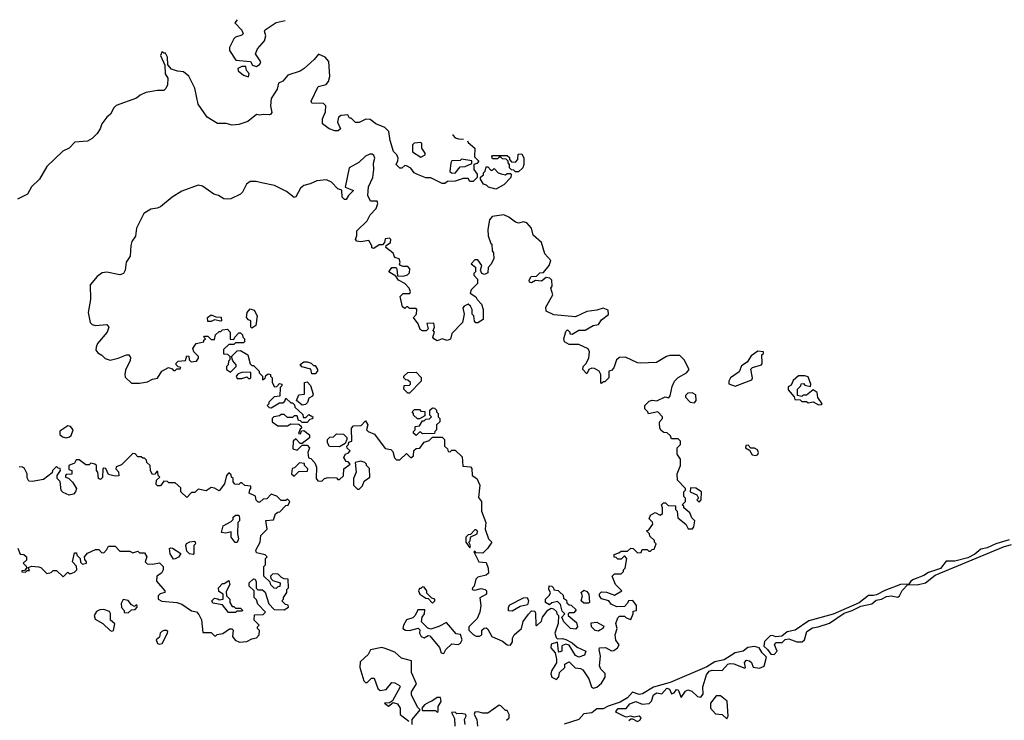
# Model space of a CAD drawing. Extents: x 2551545 to 2886624, y 315747 to 489036.
# Tile 27 of 119: x 2567289 to 2573340, y 384300 to 388605. Entities that reach past the tile are written whole.
import ezdxf

# ---------------------------------------------------------------- set-up
doc = ezdxf.new("R2010")
doc.units = 0

msp = doc.modelspace()

# ---------------------------------------------------------------- linework, layer by layer
at = {"layer": '0CON10XD'}
for points in [[(2568624.9, 388604.8), (2568610, 388585), (2568655, 388540), (2568661.7, 388518.3), (2568655, 388510), (2568615, 388496.7), (2568605, 388487.5), (2568577.5, 388435), (2568577.5, 388415), (2568616.4, 388356.4), (2568707, 388347), (2568720, 388325), (2568745, 388317.5), (2568765, 388332.5), (2568770, 388345), (2568737.5, 388395), (2568750, 388425), (2568794.3, 388475.7), (2568802.5, 388505), (2568793.3, 388535), (2568797, 388543), (2568865, 388586.9), (2568921, 388599.3)], [(2570041.1, 387860.7), (2570045, 387850), (2570086.7, 387815), (2570083, 387763), (2570110, 387735), (2570098.3, 387721.7), (2570080, 387715), (2570080, 387685), (2570100, 387655), (2570100, 387635), (2570075, 387610), (2570055, 387610), (2570045, 387630), (2570015, 387630), (2569965, 387612.5), (2569918.3, 387611.7), (2569901.7, 387598.3), (2569885, 387597.5), (2569815, 387633.3), (2569785, 387633.3), (2569733, 387653), (2569713.6, 387663.6), (2569693, 387693), (2569665, 387707.5), (2569655, 387710), (2569637, 387693), (2569625, 387692.5), (2569603.3, 387715), (2569613.3, 387736.7), (2569613.8, 387755), (2569606.7, 387775), (2569586.7, 387795), (2569565, 387862.5), (2569557.5, 387917.5), (2569532.5, 387942.5), (2569477.5, 387965), (2569441.7, 387991.7), (2569417, 387993), (2569375, 387972.5), (2569353, 387973), (2569325, 388000), (2569315, 388000), (2569305, 388020), (2569263.6, 388016.4), (2569247.5, 388005), (2569242.5, 387975), (2569260, 387935), (2569247, 387923), (2569225, 387922.5), (2569190, 387935), (2569150, 387965), (2569150, 387995), (2569168.3, 388038.3), (2569170, 388075), (2569155, 388090), (2569085, 388092.5), (2569080, 388105), (2569123.3, 388195), (2569172.5, 388207.5), (2569187.5, 388225), (2569193.8, 388255), (2569187.7, 388347.7), (2569165.6, 388375.6), (2569125, 388392.5), (2569099.2, 388360.8), (2569037.5, 388305), (2569011.7, 388288.3), (2568937.5, 388265), (2568905, 388227.5), (2568880, 388215), (2568871.7, 388178.3), (2568835, 388120), (2568830, 388075), (2568837.5, 388035), (2568832.5, 388025), (2568825, 388020), (2568785, 388022.5), (2568765, 388017.5), (2568745, 388022.5), (2568690.7, 387979.3), (2568635, 387960), (2568595, 387956), (2568557.5, 387967.5), (2568505, 387967.8), (2568440, 388005), (2568385, 388086.2), (2568364.5, 388185), (2568328.7, 388258.7), (2568295, 388283.8), (2568258.3, 388288.3), (2568221.7, 388301.7), (2568198.3, 388328.3), (2568197.5, 388375), (2568185, 388400), (2568175, 388400), (2568165, 388410), (2568153.3, 388385), (2568180, 388325), (2568183, 388273), (2568200, 388245), (2568196.7, 388205), (2568187.7, 388182.3), (2568175, 388170), (2568135, 388170.6), (2568065, 388158.1), (2568028.5, 388141.5), (2568006.5, 388123.5), (2567881.4, 388078.6), (2567866.7, 388063.3), (2567846.7, 388025), (2567823.8, 388005), (2567794, 387965), (2567784, 387935), (2567765, 387906), (2567735, 387874.2), (2567705, 387859.2), (2567626.7, 387853.3), (2567592.5, 387815), (2567553.9, 387796.1), (2567456.1, 387703.9), (2567411.4, 387625), (2567361.7, 387578.3), (2567337.6, 387532.4), (2567275, 387502)], [(2568695, 388253.3), (2568700, 388275), (2568683, 388293), (2568678.3, 388318.3), (2568653, 388317), (2568630, 388305), (2568631.7, 388291.7), (2568663.6, 388263.6), (2568695, 388253.3)], [(2569950, 387898.7), (2569950, 387895), (2569965, 387880), (2569985, 387872.5), (2570016.9, 387870)], [(2569755, 387760), (2569780, 387775), (2569780, 387785), (2569760, 387815), (2569760, 387845), (2569755, 387850), (2569713, 387847), (2569702.5, 387835), (2569703, 387793), (2569755, 387760)], [(2570835, 384503.3), (2570865, 384527.5), (2570886.7, 384565), (2570887, 384587), (2570860, 384615), (2570852.5, 384635), (2570858, 384695), (2570849.2, 384735), (2570852, 384745), (2570888.2, 384748.2), (2570925, 384726.7), (2570940.7, 384729.3), (2570962.5, 384745), (2570972.5, 384765), (2570952.3, 384792.3), (2570948.8, 384825), (2570960, 384865), (2570952.5, 384895), (2570965, 384930), (2570975, 384940), (2571005, 384940), (2571015, 384930), (2571045, 384920), (2571060, 384955), (2571060, 384970), (2571080, 384975), (2571080, 385005), (2571057, 385037), (2571030, 385035), (2571025, 385020), (2571005, 385000), (2570958.3, 384998.3), (2570923.6, 385013.6), (2570910, 385035), (2570865, 385047.5), (2570852.5, 385065), (2570853, 385077), (2570865, 385090), (2570895, 385087.5), (2570945, 385070), (2570990, 385095), (2570950, 385135), (2570930, 385185), (2570945, 385200), (2570985, 385200), (2571000, 385215), (2571000, 385225), (2571010, 385235), (2571020, 385295), (2571005, 385310), (2570985, 385290), (2570965, 385290), (2570955, 385300), (2570941.7, 385301.7), (2570941.7, 385318.3), (2570971.7, 385328.3), (2570985, 385340), (2571025, 385340), (2571045, 385357.5), (2571060, 385355), (2571085, 385330), (2571108.3, 385331.7), (2571115, 385350), (2571145, 385350), (2571155, 385340), (2571165, 385340), (2571175, 385350), (2571188.3, 385351.7), (2571200, 385385), (2571190, 385395), (2571190, 385405), (2571161.7, 385431.7), (2571160, 385445), (2571140, 385465), (2571155, 385470), (2571180, 385505), (2571178.3, 385518.3), (2571158.3, 385538.3), (2571165, 385560), (2571195, 385577.5), (2571225, 385560), (2571238.3, 385571.7), (2571240, 385605), (2571232.5, 385625), (2571245, 385637.5), (2571257, 385637), (2571275, 385620), (2571318.3, 385618.3), (2571320, 385595), (2571330, 385585), (2571333.8, 385545), (2571382.5, 385505), (2571396.4, 385476.4), (2571423.8, 385476.2), (2571431.7, 385488.3), (2571437.5, 385525), (2571420, 385545), (2571407.5, 385575), (2571370, 385605), (2571370, 385615), (2571360, 385625), (2571380, 385645), (2571380, 385665), (2571370, 385675), (2571370, 385705), (2571380, 385715), (2571380, 385725), (2571332.5, 385775), (2571330, 385815), (2571350, 385865), (2571350, 385905), (2571330, 385935), (2571330, 385975), (2571350, 385995), (2571350, 386015), (2571335, 386030), (2571295, 386030), (2571288.3, 386048.3), (2571267.5, 386067.5), (2571248.3, 386068.3), (2571230.7, 386080.7), (2571222.5, 386095), (2571220, 386125), (2571223, 386137), (2571240, 386155), (2571240, 386165), (2571210, 386195), (2571153, 386183), (2571150, 386195), (2571130, 386215), (2571130, 386235), (2571158.3, 386261.7), (2571175, 386266.7), (2571205, 386262.5), (2571255, 386287.5), (2571278.3, 386281.7), (2571287, 386293), (2571298.3, 386351.7), (2571312.5, 386385), (2571335, 386407.5), (2571387.5, 386435), (2571402.5, 386455), (2571373.3, 386515), (2571345, 386541.2), (2571285, 386540.8), (2571263.3, 386535), (2571202.3, 386497.7), (2571105, 386493.8), (2571085, 386496.2), (2571011.7, 386531.7), (2570975, 386528.8), (2570956.7, 386515), (2570940, 386465), (2570925, 386450), (2570910, 386445), (2570910, 386405), (2570885, 386380), (2570875, 386380), (2570865, 386370), (2570860, 386375), (2570860, 386425), (2570850, 386445), (2570821.7, 386461.7), (2570805, 386463.3), (2570787.5, 386455), (2570775, 386430), (2570750, 386455), (2570752.5, 386475), (2570768.8, 386491.2), (2570786.7, 386525), (2570790, 386565), (2570783, 386583), (2570725, 386608.8), (2570665, 386610), (2570636.7, 386625), (2570633.3, 386645), (2570645, 386690), (2570655, 386700), (2570670, 386685), (2570670, 386675), (2570685, 386672.5), (2570725, 386697.5), (2570765, 386697.5), (2570813, 386727), (2570847, 386733), (2570865, 386760), (2570907, 386793), (2570905, 386820), (2570875, 386832.5), (2570835, 386820), (2570775, 386812.5), (2570705, 386780), (2570570.7, 386790.7), (2570523.6, 386813.6), (2570522.3, 386837.7), (2570566.2, 386915), (2570553.3, 386955), (2570561.7, 386968.3), (2570560, 387005), (2570547, 387017), (2570525, 387020), (2570495, 386997.5), (2570458.3, 387001.7), (2570435, 386987.5), (2570421.7, 386991.7), (2570420, 387005), (2570433, 387027), (2570465, 387030), (2570485, 387050), (2570508.3, 387051.7), (2570542.5, 387095), (2570553.3, 387125), (2570516.4, 387166.4), (2570496.7, 387235), (2570445, 387280), (2570433.3, 387325), (2570405, 387357.5), (2570385, 387362.5), (2570355, 387353.8), (2570335, 387360), (2570295, 387392.5), (2570265, 387406), (2570193.3, 387395), (2570176.2, 387375), (2570166.2, 387315), (2570167, 387277), (2570185, 387230), (2570190, 387225), (2570192.5, 387185), (2570201.7, 387171.7), (2570202.5, 387135), (2570185, 387100), (2570168.3, 387081.7), (2570165, 387050), (2570145, 387040), (2570130, 387045), (2570120, 387065), (2570130, 387095), (2570105, 387130), (2570085, 387130), (2570062.5, 387105), (2570090, 387085), (2570090, 387055), (2570080, 387045), (2570080, 387035), (2570101.7, 387011.7), (2570102.5, 386985), (2570063.9, 386946.1), (2570057.5, 386925), (2570093, 386903), (2570100, 386885), (2570127, 386857), (2570137.5, 386825), (2570137, 386763), (2570105, 386742.5), (2570091.7, 386741.7), (2570083, 386753), (2570080, 386785), (2570070, 386795), (2570070, 386825), (2570060, 386845), (2570045, 386856.7), (2570020, 386845), (2570012.5, 386835), (2570020, 386795), (2570010, 386745), (2569945, 386677.5), (2569937.1, 386642.9), (2569915.8, 386634.2), (2569885, 386643.3), (2569855, 386632.5), (2569833.6, 386643.6), (2569827.5, 386655), (2569837.5, 386685), (2569830, 386695), (2569837.5, 386715), (2569835, 386740), (2569791.7, 386738.3), (2569800, 386705), (2569787, 386693), (2569763.6, 386693.6), (2569750.7, 386700.7), (2569737, 386737), (2569710, 386775), (2569727.5, 386795), (2569730, 386825), (2569725, 386830), (2569685, 386830), (2569675, 386840), (2569665, 386840), (2569655, 386830), (2569641.7, 386841.7), (2569627.5, 386905), (2569645, 386922.5), (2569687.5, 386922.5), (2569690, 386935), (2569683.3, 386955), (2569655, 386983.3), (2569617.5, 387005), (2569600, 387030), (2569557.5, 387055), (2569575, 387083.3), (2569601.7, 387081.7), (2569607.5, 387075), (2569611.7, 387031.7), (2569645, 387030), (2569671.7, 387038.3), (2569685, 387050), (2569687.5, 387075), (2569675, 387087.5), (2569645, 387087.5), (2569630, 387095), (2569623, 387103), (2569627.5, 387115), (2569620, 387135), (2569593.3, 387143.3), (2569585, 387170), (2569540, 387205), (2569541.7, 387218.3), (2569567.5, 387235), (2569570, 387255), (2569561.7, 387261.7), (2569535, 387257.5), (2569530, 387235), (2569517.5, 387222.5), (2569498.3, 387221.7), (2569465, 387200), (2569453, 387203), (2569452.5, 387215), (2569435, 387247.5), (2569385, 387240), (2569360, 387245), (2569352.5, 387255), (2569361.7, 387278.3), (2569361.7, 387308.3), (2569425, 387370), (2569442.5, 387405), (2569480, 387445), (2569490, 387475), (2569485, 387490), (2569445, 387490), (2569427.5, 387525), (2569431.7, 387578.3), (2569459.2, 387635), (2569465.9, 387684.1), (2569463.9, 387723.9), (2569471.4, 387755), (2569465, 387771.2), (2569455, 387778.6), (2569441.1, 387778.9), (2569415, 387765.6), (2569372.1, 387727.9), (2569313.3, 387695), (2569290, 387575), (2569340, 387555), (2569310, 387525), (2569295, 387500), (2569285, 387500), (2569270, 387515), (2569268.3, 387558.3), (2569245, 387566.7), (2569205, 387606.2), (2569175, 387620), (2569115, 387615.7), (2569074.3, 387595.7), (2569035, 387585.8), (2569015, 387568.8), (2568985, 387517.5), (2568975, 387512.5), (2568928.7, 387548.7), (2568855, 387586.7), (2568775, 387602.9), (2568741.7, 387611.7), (2568705, 387611.2), (2568682.5, 387595), (2568657.5, 387545), (2568646.1, 387533.9), (2568585.9, 387504.1), (2568565, 387501.2), (2568543.6, 387503.6), (2568510, 387525), (2568482.3, 387532.3), (2568412.7, 387582.7), (2568385, 387589.2), (2568285, 387552), (2568225, 387513.8), (2568154.1, 387455.9), (2568134.1, 387445.9), (2568095, 387441.2), (2568052.5, 387415), (2568006.7, 387325), (2568000, 387275), (2567978.3, 387241.7), (2567971.7, 387218.3), (2567968, 387152), (2567942.5, 387115), (2567936.7, 387065), (2567926.7, 387045), (2567905, 387036.7), (2567825, 387053.8), (2567795, 387048.8), (2567765, 387026.2), (2567721.2, 386975), (2567724, 386885), (2567709.2, 386805), (2567721.2, 386745), (2567735, 386731.2), (2567755, 386725.8), (2567825, 386732.5), (2567836.2, 386716.2), (2567825.8, 386684.2), (2567766.2, 386615), (2567758, 386592)], [(2570355, 387670), (2570335, 387670), (2570325, 387680), (2570311.7, 387681.7), (2570300, 387695), (2570300, 387715), (2570290, 387725), (2570290, 387735), (2570278.3, 387748.3), (2570255, 387750), (2570245, 387760), (2570235, 387760), (2570225, 387750), (2570195, 387750), (2570190, 387765), (2570195, 387770), (2570285, 387770), (2570298.3, 387758.3), (2570300, 387745), (2570311.7, 387731.7), (2570335, 387730), (2570350, 387745), (2570351.7, 387778.3), (2570375, 387780), (2570386.7, 387755), (2570387.5, 387715), (2570380, 387695), (2570355, 387670)], [(2569965, 387662.5), (2569995, 387700), (2570027, 387703), (2570068.3, 387721.7), (2570068.3, 387738.3), (2570005, 387747.5), (2569995, 387740), (2569945, 387737.5), (2569937.5, 387725), (2569933, 387673), (2569943, 387663), (2569965, 387662.5)], [(2570215, 387563.3), (2570170, 387575), (2570158.3, 387588.3), (2570140, 387595), (2570120, 387625), (2570121.7, 387638.3), (2570138.3, 387651.7), (2570140, 387665), (2570150, 387675), (2570155, 387700), (2570165, 387700), (2570185, 387680), (2570195, 387680), (2570205, 387690), (2570230, 387665), (2570248.3, 387658.3), (2570275, 387652.5), (2570285, 387660), (2570305, 387660), (2570310, 387655), (2570307.5, 387635), (2570265, 387590), (2570215, 387563.3)], [(2568715, 386710), (2568710, 386715), (2568710, 386755), (2568695, 386760), (2568682.5, 386775), (2568687.5, 386805), (2568705, 386827.5), (2568729.3, 386819.3), (2568747.5, 386785), (2568740, 386725), (2568715, 386710)], [(2568465, 386750), (2568445, 386750), (2568443.3, 386775), (2568465, 386792.5), (2568495, 386780), (2568527, 386777), (2568530, 386755), (2568525, 386752.5), (2568485, 386760), (2568465, 386750)], [(2567758, 386592), (2567756.7, 386575), (2567768.3, 386558.3), (2567794.1, 386544.1), (2567815, 386523.3), (2567843.9, 386513.9), (2567894.2, 386525.8), (2567945, 386546.7), (2567960, 386545), (2567969.3, 386529.3), (2567968.3, 386511.7), (2567938.8, 386451.2), (2567934.3, 386425), (2567937.9, 386407.9), (2567975, 386372), (2568025, 386371.4), (2568075, 386380), (2568105, 386396.7), (2568136.7, 386403.3), (2568162.5, 386445), (2568203, 386467), (2568225, 386460), (2568235, 386450), (2568245, 386450), (2568255, 386460), (2568275, 386460), (2568278.3, 386468.3), (2568261.7, 386471.7), (2568250, 386485), (2568250, 386495), (2568263, 386507), (2568308.3, 386511.7), (2568315, 386540), (2568328.3, 386538.3), (2568330, 386515), (2568342.5, 386502.5), (2568375, 386507.5), (2568387.5, 386525), (2568387.5, 386535), (2568360, 386565), (2568353.3, 386585), (2568373.6, 386616.4), (2568420, 386625), (2568420, 386635), (2568430, 386645), (2568420, 386655), (2568425, 386660), (2568445, 386660), (2568465, 386640), (2568485, 386640), (2568491.7, 386668.3), (2568515, 386690), (2568525, 386690), (2568535, 386700), (2568565, 386702.5), (2568582.5, 386685), (2568581.7, 386641.7), (2568605, 386640), (2568610, 386655), (2568635, 386680), (2568645, 386680), (2568658.3, 386668.3), (2568660, 386655), (2568670, 386645), (2568670, 386625), (2568665, 386620), (2568615, 386620), (2568605, 386610), (2568575, 386610), (2568541.7, 386578.3), (2568541.7, 386551.7), (2568565, 386550), (2568580, 386535), (2568580, 386515), (2568573, 386507), (2568570, 386485), (2568560, 386475), (2568560, 386455), (2568585, 386440), (2568620, 386475), (2568620, 386485), (2568598.3, 386508.3), (2568590, 386535), (2568625, 386570), (2568645, 386572.5), (2568690, 386545), (2568705, 386490), (2568715, 386480), (2568725, 386480), (2568760, 386445), (2568760, 386435), (2568780, 386415), (2568781.7, 386391.7), (2568798.3, 386401.7), (2568801.7, 386418.3), (2568815, 386430), (2568830, 386425), (2568830, 386415), (2568840, 386405), (2568840, 386375), (2568855, 386350), (2568868.3, 386351.7), (2568885, 386370), (2568900, 386365), (2568900, 386355), (2568890, 386345), (2568888.3, 386291.7), (2568851.7, 386288.3), (2568820, 386255), (2568820, 386245), (2568810, 386235), (2568821.7, 386221.7), (2568835, 386220), (2568885, 386250), (2568905, 386250), (2568918.3, 386261.7), (2568925, 386280), (2568955, 386250), (2568965, 386250), (2568978.3, 386238.3), (2568980, 386225), (2569028.3, 386178.3), (2569031.7, 386161.7), (2569048.3, 386161.7), (2569065, 386180), (2569090, 386165), (2569088.3, 386151.7), (2569071.7, 386148.3), (2569055, 386130), (2569025, 386130), (2569015, 386140), (2569001.7, 386141.7), (2568995, 386170), (2568975, 386170), (2568965, 386160), (2568935, 386160), (2568915, 386180), (2568895, 386180), (2568885, 386170), (2568850, 386165), (2568840, 386155), (2568840, 386135), (2568875, 386110), (2568935, 386110), (2568955, 386122.5), (2569005, 386120), (2569018.3, 386108.3), (2569020, 386095), (2569011.7, 386088.3), (2569001.7, 386061.7), (2569015, 386060), (2569021.7, 386078.3), (2569035, 386080), (2569070, 386055), (2569070, 386035), (2569025, 386000), (2569011.7, 386001.7), (2568985, 386030), (2568970, 386015), (2568968.3, 385968.3), (2568995, 385960), (2569025, 385990), (2569055, 385990), (2569070, 385975), (2569060, 385945), (2569063, 385913), (2569078.3, 385908.3), (2569101.7, 385881.7), (2569112.5, 385855), (2569110, 385785), (2569121.7, 385771.7), (2569145, 385770), (2569163, 385787), (2569185, 385792.5), (2569235, 385790), (2569245, 385780), (2569255, 385780), (2569278.3, 385801.7), (2569280, 385845), (2569320, 385875), (2569308.3, 385888.3), (2569295, 385890), (2569280, 385915), (2569291.7, 385938.3), (2569308.3, 385941.7), (2569320, 385955), (2569301.7, 385971.7), (2569300, 385985), (2569310, 385995), (2569311.7, 386008.3), (2569330, 386015), (2569327.5, 386095), (2569340.7, 386109.3), (2569388.3, 386111.7), (2569415, 386140), (2569427.5, 386115), (2569420, 386085), (2569430, 386075), (2569469.3, 386059.3), (2569535, 385970), (2569570, 385965), (2569581.7, 385951.7), (2569593, 385913), (2569605, 385900), (2569625, 385900), (2569665, 385940), (2569693, 385913), (2569710, 385925), (2569711.7, 385958.3), (2569725, 385970), (2569748.3, 385971.7), (2569775, 386010), (2569805, 386020), (2569825, 386040), (2569885, 386040), (2569900, 386025), (2569900, 385985), (2569918.3, 385968.3), (2569921.7, 385951.7), (2569935, 385950), (2569945, 385960), (2569965, 385960), (2570008.3, 385918.3), (2570011.7, 385861.7), (2570058.3, 385858.3), (2570067.5, 385847.5), (2570070, 385805), (2570097.5, 385785), (2570117.5, 385745), (2570108.3, 385668.3), (2570127.5, 385645), (2570126.7, 385585), (2570153.8, 385515), (2570150, 385475), (2570170, 385415), (2570190, 385395), (2570163.3, 385355), (2570135, 385327.5), (2570095, 385330), (2570085, 385340), (2570080, 385335), (2570110, 385275), (2570155, 385270), (2570167.5, 385235), (2570170, 385205), (2570155, 385192.5), (2570105, 385180), (2570093, 385167), (2570082.5, 385125), (2570072.5, 385115), (2570070, 385105), (2570085, 385100), (2570125, 385110), (2570150, 385105), (2570157.5, 385095), (2570157.5, 385075), (2570117.5, 385052.5), (2570123.8, 385005), (2570117.5, 384965), (2570100, 384925), (2570050, 384875), (2570050, 384855), (2570075, 384827.5), (2570095, 384817.5), (2570115, 384817.5), (2570130, 384825), (2570130, 384855), (2570143, 384867), (2570155, 384867.5), (2570165, 384860), (2570190, 384815), (2570255, 384786.2), (2570285, 384763.3), (2570305, 384762.5), (2570317, 384783), (2570317.5, 384805), (2570327.5, 384825), (2570372.5, 384865), (2570383, 384907), (2570415, 384952.5), (2570435, 384972.5), (2570455, 384970), (2570459.3, 384959.3), (2570460, 384885), (2570465, 384880), (2570495, 384910), (2570502.5, 384935), (2570533.6, 384976.4), (2570555, 384990), (2570570, 384985), (2570588.3, 384968.3), (2570590, 384955), (2570600, 384945), (2570597.5, 384895), (2570577.5, 384835), (2570585, 384810), (2570595, 384800), (2570625, 384802.5), (2570645, 384796.7), (2570685, 384776.7), (2570715, 384750), (2570767.5, 384725), (2570759.3, 384700.7), (2570725, 384687.5), (2570705, 384697.5), (2570665, 384762.5), (2570645, 384767.5), (2570625, 384760), (2570620, 384755), (2570620, 384725), (2570605, 384720), (2570600, 384725), (2570595, 384780), (2570555, 384767.5), (2570552.5, 384745), (2570580, 384715), (2570587.5, 384675), (2570587, 384653), (2570557.5, 384605), (2570552.5, 384585), (2570560, 384565), (2570588.3, 384551.7), (2570601.7, 384568.3), (2570606.4, 384593.6), (2570640, 384625), (2570640, 384645), (2570665, 384660), (2570703, 384623), (2570735, 384618.8), (2570749.7, 384609.7), (2570787.5, 384555), (2570803.3, 384505), (2570815, 384497.5), (2570835, 384503.3)], [(2571685, 386353.3), (2571788.3, 386391.7), (2571792.5, 386405), (2571783, 386457), (2571793, 386467), (2571847.5, 386485), (2571852.5, 386495), (2571850, 386545), (2571860, 386555), (2571860, 386565), (2571825, 386567.5), (2571785, 386540), (2571759.3, 386500.7), (2571725, 386477.5), (2571709.5, 386440.5), (2571656.7, 386405), (2571646.7, 386385), (2571647.5, 386367.5), (2571685, 386353.3)], [(2569105, 386430), (2569085, 386430), (2569078.3, 386458.3), (2569023, 386473), (2569013, 386487), (2569035, 386502.5), (2569055, 386502.5), (2569080, 386495), (2569095, 386480), (2569105, 386480), (2569120, 386455), (2569120, 386445), (2569105, 386430)], [(2568705, 386400), (2568710, 386405), (2568710, 386435), (2568705, 386440), (2568653, 386437), (2568631.7, 386428.3), (2568620, 386415), (2568625, 386400), (2568655, 386400), (2568685, 386410), (2568695, 386400), (2568705, 386400)], [(2569685, 386310), (2569675, 386310), (2569650, 386335), (2569651.7, 386358.3), (2569685, 386360), (2569690, 386365), (2569690, 386375), (2569675, 386390), (2569661.7, 386391.7), (2569650, 386405), (2569650, 386415), (2569675, 386437.5), (2569725, 386440), (2569756.1, 386406.1), (2569757, 386383), (2569685, 386310)], [(2569025, 386237.5), (2568990, 386265), (2569005, 386300), (2569040, 386305), (2569040, 386375), (2569055, 386380), (2569076.7, 386356.7), (2569092.5, 386305), (2569088.3, 386291.7), (2569065, 386280), (2569056.7, 386253.3), (2569045, 386240), (2569025, 386237.5)], [(2572198.3, 386238.3), (2572215, 386240), (2572220, 386245), (2572193.6, 386283.6), (2572190, 386315), (2572165, 386330), (2572125, 386297.5), (2572103, 386297), (2572095, 386290), (2572070, 386295), (2572070, 386335), (2572090, 386355), (2572091.7, 386368.3), (2572105, 386370), (2572115, 386360), (2572148.3, 386351.7), (2572150, 386365), (2572135, 386410), (2572115, 386417.5), (2572075, 386417.5), (2572041.7, 386388.3), (2572030, 386360), (2572011.7, 386348.3), (2572011.7, 386331.7), (2572048.3, 386288.3), (2572051.7, 386271.7), (2572085, 386270), (2572095, 386260), (2572125, 386260), (2572135, 386250), (2572165, 386257.5), (2572198.3, 386238.3)], [(2571435, 386250), (2571446.7, 386265), (2571445, 386300), (2571421.7, 386311.7), (2571395, 386310), (2571380, 386295), (2571380, 386285), (2571410, 386255), (2571435, 386250)], [(2569745, 386152.5), (2569733, 386153), (2569710, 386175), (2569710, 386185), (2569700, 386195), (2569715, 386210), (2569745, 386210), (2569755, 386200), (2569778.3, 386198.3), (2569778.3, 386171.7), (2569745, 386152.5)], [(2569725, 386050), (2569710, 386065), (2569710, 386075), (2569720, 386085), (2569720, 386105), (2569745, 386110), (2569765, 386140), (2569775, 386140), (2569785, 386150), (2569808.3, 386151.7), (2569820, 386165), (2569810, 386175), (2569810, 386205), (2569825, 386220), (2569838.3, 386218.3), (2569850, 386205), (2569850, 386195), (2569860, 386185), (2569860, 386165), (2569870, 386155), (2569870, 386135), (2569850, 386115), (2569850, 386085), (2569840, 386075), (2569838.3, 386061.7), (2569765, 386060), (2569755, 386070), (2569745, 386070), (2569725, 386050)], [(2567575, 386036.7), (2567595, 386042.5), (2567605, 386050), (2567617.5, 386085), (2567600, 386105), (2567585, 386110), (2567535, 386077.5), (2567536.4, 386056.4), (2567551.7, 386041.7), (2567575, 386036.7)], [(2569255, 385980), (2569193, 385983), (2569180, 386005), (2569180, 386025), (2569195, 386040), (2569218.3, 386041.7), (2569235, 386060), (2569278.3, 386058.3), (2569298.3, 386038.3), (2569300, 386025), (2569288.3, 386001.7), (2569255, 385980)], [(2571813, 385927), (2571825, 385932.5), (2571830, 385945), (2571823, 385963), (2571805, 385972.5), (2571782.5, 385972.5), (2571765, 385990), (2571751.7, 385988.3), (2571750, 385975), (2571775, 385960), (2571790.7, 385930.7), (2571813, 385927)], [(2568640.5, 384780.5), (2568685, 384784), (2568715, 384800), (2568745, 384806.2), (2568761.2, 384825), (2568761.7, 384851.7), (2568750, 384865), (2568750, 384875), (2568760, 384885), (2568730, 384915), (2568731.7, 384948.3), (2568785, 384950), (2568800, 384965), (2568753, 385013), (2568745, 385040), (2568730, 385055), (2568730, 385095), (2568700, 385125), (2568700, 385145), (2568725, 385170), (2568736.7, 385166.7), (2568741.7, 385151.7), (2568741.7, 385111.7), (2568752.5, 385102.5), (2568781.7, 385101.7), (2568798.3, 385088.3), (2568820, 385015), (2568851.7, 384981.7), (2568915, 384980), (2568940, 384995), (2568938.3, 385008.3), (2568921.7, 385011.7), (2568900, 385035), (2568910, 385045), (2568910, 385055), (2568930, 385085), (2568930, 385105), (2568940, 385115), (2568938.3, 385168.3), (2568915, 385170), (2568898.3, 385178.3), (2568875, 385200), (2568841.7, 385198.3), (2568830, 385185), (2568831.7, 385171.7), (2568845, 385160), (2568890, 385145), (2568888.3, 385121.7), (2568875, 385120), (2568865, 385110), (2568851.7, 385111.7), (2568831.7, 385131.7), (2568828.3, 385148.3), (2568790, 385185), (2568790, 385245), (2568800, 385255), (2568800, 385295), (2568810, 385305), (2568797, 385317), (2568745, 385330), (2568740, 385345), (2568767.5, 385395), (2568770, 385435), (2568810, 385475), (2568801.7, 385528.3), (2568848.3, 385531.7), (2568861.7, 385568.3), (2568875, 385580), (2568888.3, 385581.7), (2568925, 385620), (2568938.3, 385621.7), (2568950, 385645), (2568935, 385660), (2568925, 385650), (2568895, 385650), (2568868.3, 385678.3), (2568835, 385690), (2568808.3, 385661.7), (2568785, 385660), (2568765, 385640), (2568755, 385640), (2568743, 385653), (2568738.3, 385678.3), (2568700, 385695), (2568703, 385717), (2568710, 385725), (2568708.3, 385738.3), (2568673, 385743), (2568655, 385760), (2568645, 385760), (2568635, 385750), (2568611.7, 385751.7), (2568600, 385765), (2568600, 385785), (2568590, 385795), (2568588.3, 385808.3), (2568575, 385820), (2568560, 385805), (2568547, 385753), (2568515, 385710), (2568485, 385727.5), (2568465, 385730), (2568435, 385710), (2568385, 385720), (2568365, 385700), (2568345, 385700), (2568315, 385670), (2568280, 385705), (2568278.3, 385728.3), (2568245, 385760), (2568205, 385760), (2568197, 385767), (2568175, 385770), (2568155, 385740), (2568135, 385740), (2568128.3, 385748.3), (2568130, 385775), (2568150, 385795), (2568140, 385805), (2568138.3, 385828.3), (2568131.7, 385828.3), (2568118.3, 385811.7), (2568105, 385810), (2568093, 385833), (2568090, 385865), (2568070, 385885), (2568068.3, 385898.3), (2568055, 385910), (2568045, 385910), (2568035, 385920), (2568015, 385920), (2567998.3, 385938.3), (2567985, 385940), (2567915, 385870), (2567881.7, 385858.3), (2567880, 385845), (2567897, 385827), (2567898.3, 385801.7), (2567875, 385800), (2567835, 385810), (2567818.3, 385848.3), (2567805, 385850), (2567800, 385845), (2567797, 385793), (2567785, 385780), (2567772.5, 385785), (2567770, 385825), (2567760, 385835), (2567760, 385865), (2567750, 385875), (2567725, 385880), (2567715, 385870), (2567695, 385870), (2567655, 385900), (2567635, 385900), (2567625, 385880), (2567590, 385865), (2567591.7, 385841.7), (2567610, 385835), (2567608.3, 385811.7), (2567575, 385810), (2567570, 385805), (2567570, 385795), (2567588.3, 385788.3), (2567613, 385763), (2567637.5, 385725), (2567632.5, 385705), (2567619.3, 385690.7), (2567593, 385683), (2567555, 385700), (2567543, 385713), (2567537, 385767), (2567520, 385785), (2567520, 385805), (2567540, 385835), (2567538.3, 385848.3), (2567525, 385850), (2567515, 385860), (2567490, 385835), (2567488.3, 385821.7), (2567435, 385780), (2567365, 385767.5), (2567345, 385770), (2567335, 385790), (2567333.8, 385815), (2567317.5, 385847.5), (2567305, 385856.2), (2567285, 385856.7)], [(2569375, 385720), (2569395, 385740), (2569405, 385770), (2569440, 385795), (2569438.3, 385848.3), (2569420, 385865), (2569420, 385875), (2569410, 385885), (2569385, 385892.5), (2569350, 385885), (2569357.5, 385825), (2569340, 385785), (2569340, 385745), (2569365, 385720), (2569375, 385720)], [(2568975, 385800), (2569005, 385830), (2569058.3, 385831.7), (2569060, 385845), (2569040, 385865), (2569038.3, 385878.3), (2569008.3, 385881.7), (2568978.3, 385851.7), (2568963.6, 385846.4), (2568960, 385815), (2568975, 385800)], [(2571465, 385640), (2571477.5, 385655), (2571480, 385705), (2571445, 385727.5), (2571411.7, 385728.3), (2571410, 385705), (2571450, 385685), (2571460, 385665), (2571450, 385655), (2571465, 385640)], [(2568625, 385392.5), (2568613.6, 385393.6), (2568587.5, 385425), (2568588.3, 385458.3), (2568555, 385450), (2568530, 385455), (2568540, 385495), (2568588.3, 385521.7), (2568600, 385535), (2568601.7, 385548.3), (2568615, 385560), (2568635, 385560), (2568640, 385545), (2568640, 385525), (2568630, 385515), (2568627.5, 385445), (2568632.5, 385415), (2568625, 385392.5)], [(2570055, 385360), (2570060, 385375), (2570050, 385395), (2570057, 385403), (2570058.3, 385421.7), (2570061.7, 385428.3), (2570100, 385445), (2570101.7, 385461.7), (2570095, 385470), (2570085, 385470), (2570058.3, 385441.7), (2570045, 385440), (2570030, 385425), (2570030, 385395), (2570055, 385360)], [(2573370.6, 385409.4), (2573288.8, 385385), (2573235, 385360.9), (2573195, 385352.7), (2573158.9, 385321.1), (2573115, 385298.8), (2573035, 385277.1), (2572982.5, 385277.5), (2572947.7, 385232.3), (2572875, 385207.9), (2572845, 385189.3), (2572782.5, 385165), (2572765.7, 385155), (2572753.6, 385136.4), (2572701.2, 385135), (2572605, 385097.3), (2572555, 385070.4), (2572535, 385067.9), (2572505, 385066.9), (2572448.8, 385021.2), (2572287.7, 384952.3), (2572138.3, 384911.7), (2572055.3, 384854.7), (2572005.6, 384844.4), (2571973.5, 384816.5), (2571935, 384812.5), (2571915, 384821.4), (2571900.5, 384819.5), (2571865.6, 384784.4), (2571862, 384755), (2571885.4, 384735.4), (2571905, 384706.2), (2571925, 384704)], [(2567278.3, 385358.3), (2567291.7, 385321.7), (2567315, 385320), (2567330, 385305), (2567330, 385285), (2567310, 385265), (2567328.3, 385248.3), (2567330, 385235), (2567318.3, 385221.7), (2567301.7, 385218.3), (2567301.7, 385211.7), (2567325, 385210), (2567335, 385220), (2567348.3, 385221.7), (2567341.7, 385238.3), (2567362.5, 385247.5), (2567405, 385243.3), (2567419.3, 385239.3), (2567455, 385202.5), (2567481.7, 385208.3), (2567495, 385220), (2567515, 385220), (2567555, 385182.5), (2567585, 385210), (2567592.5, 385202.5), (2567605, 385202.5), (2567625, 385210), (2567640, 385225), (2567638.3, 385248.3), (2567612.5, 385275), (2567625, 385330), (2567638.3, 385328.3), (2567640, 385315), (2567660, 385295), (2567661.7, 385271.7), (2567675, 385260), (2567700, 385265), (2567700, 385275), (2567688.3, 385288.3), (2567687.5, 385305), (2567705, 385327.5), (2567755, 385350), (2567775, 385350), (2567791.7, 385331.7), (2567805, 385330), (2567825, 385350), (2567835, 385370), (2567875, 385370), (2567905, 385340), (2567965, 385340), (2567985, 385330), (2568015, 385340), (2568025, 385330), (2568055, 385330), (2568070, 385305), (2568060, 385275), (2568071.7, 385261.7), (2568105, 385260), (2568147.5, 385267.5), (2568170, 385245), (2568170, 385225), (2568160, 385205), (2568132.5, 385185), (2568130, 385155), (2568180, 385095), (2568180, 385085), (2568151.7, 385078.3), (2568140, 385065), (2568140, 385045), (2568161.7, 385031.7), (2568255, 385023.8), (2568285, 385014), (2568345, 384972.5), (2568376.1, 384966.1), (2568390.7, 384950.7), (2568407, 384917), (2568415, 384840), (2568465, 384840), (2568485, 384820), (2568495, 384820), (2568503, 384827), (2568537, 384833), (2568578.3, 384861.7), (2568591.7, 384861.7), (2568600, 384855), (2568596.7, 384815), (2568612.7, 384792.7), (2568640.5, 384780.5)], [(2568235, 385290), (2568213, 385323), (2568210, 385355), (2568215, 385360), (2568228.3, 385358.3), (2568280, 385325), (2568265, 385302.5), (2568245, 385292.5), (2568235, 385290)], [(2568355, 385320), (2568333, 385323), (2568315, 385340), (2568310, 385375), (2568313.3, 385386.7), (2568335, 385397.5), (2568365, 385400), (2568370, 385385), (2568360, 385375), (2568360, 385325), (2568355, 385320)], [(2571925, 384704), (2571943.8, 384725), (2571927.1, 384765), (2571935, 384778), (2571975, 384777.5), (2571994.2, 384795.8), (2572015, 384801.2), (2572065, 384782), (2572096.9, 384783.1), (2572111.2, 384795), (2572126.7, 384845), (2572160.9, 384869.1), (2572195.6, 384874.4), (2572265, 384897.5), (2572355, 384958.6), (2572405, 384974.5), (2572458.7, 385001.3), (2572525, 385016.7), (2572552.4, 385037.6), (2572585, 385043.8), (2572615, 385060.9), (2572645, 385064.5), (2572685, 385056.9), (2572696.7, 385065), (2572712.7, 385097.3), (2572746.2, 385133.8), (2572805, 385132.2), (2572855, 385145.4), (2572915, 385191.5), (2573335, 385365.5), (2573385, 385380)], [(2568615, 384962.5), (2568573, 384963), (2568535, 385010), (2568475, 385020), (2568470, 385035), (2568485, 385050), (2568507, 385047), (2568515, 385040), (2568540, 385045), (2568540, 385075), (2568511.7, 385091.7), (2568510, 385115), (2568535, 385140), (2568545, 385140), (2568575, 385160), (2568580, 385135), (2568558.3, 385091.7), (2568560, 385065), (2568580, 385045), (2568580, 385025), (2568595, 385000), (2568605, 385000), (2568615, 384990), (2568645, 384990), (2568660, 384975), (2568655, 384970), (2568625, 384970), (2568615, 384962.5)], [(2569825, 385020), (2569840, 385035), (2569840, 385045), (2569821.7, 385051.7), (2569791.7, 385081.7), (2569790, 385095), (2569775, 385117.5), (2569765, 385120), (2569755, 385110), (2569745, 385110), (2569740, 385095), (2569747.5, 385075), (2569785, 385050), (2569798.3, 385048.3), (2569825, 385020)], [(2570705, 384860), (2570673.9, 384863.9), (2570632.5, 384905), (2570620, 384935), (2570640, 384955), (2570621.7, 384971.7), (2570611.7, 385011.7), (2570595, 385030), (2570558.3, 385021.7), (2570545, 385010), (2570520, 385025), (2570520, 385045), (2570545, 385070), (2570550, 385085), (2570540, 385105), (2570543, 385127), (2570560, 385125), (2570570, 385115), (2570571.7, 385101.7), (2570597.5, 385097.5), (2570608.3, 385088.3), (2570628.3, 385068.3), (2570631.7, 385051.7), (2570648.3, 385038.3), (2570651.7, 385021.7), (2570665, 385010), (2570678.3, 385008.3), (2570708.3, 384978.3), (2570695, 384960), (2570665, 384960), (2570660, 384955), (2570660, 384945), (2570710.7, 384900.7), (2570716.7, 384875), (2570705, 384860)], [(2567955, 384960), (2567975, 384980), (2567998.3, 384981.7), (2568010, 384995), (2568010, 385005), (2568005, 385010), (2567995, 385000), (2567975, 385010), (2567955, 385036.7), (2567925, 385042.5), (2567911.7, 385018.3), (2567913.6, 384993.6), (2567930, 384975), (2567931.7, 384961.7), (2567955, 384960)], [(2570315, 384970), (2570293, 384973), (2570292.5, 384995), (2570300.7, 385009.3), (2570385, 385053.3), (2570407.5, 385055), (2570416.7, 385035), (2570409.3, 385010.7), (2570365, 385000), (2570315, 384970)], [(2570785, 385020), (2570755, 385020), (2570740, 385035), (2570747.5, 385065), (2570740, 385085), (2570755, 385100), (2570775, 385092.5), (2570787.5, 385075), (2570790, 385025), (2570785, 385020)], [(2567855, 384847.5), (2567865, 384852.5), (2567873, 384893), (2567846.1, 384916.1), (2567846.7, 384956.7), (2567839.7, 384969.7), (2567805, 384981.1), (2567780.4, 384979.6), (2567760.3, 384969.7), (2567745.6, 384945), (2567752, 384922), (2567800, 384895), (2567845, 384852.5), (2567855, 384847.5)], [(2569895, 384710), (2569907.5, 384735), (2569945, 384770), (2569983, 384767), (2569997.5, 384775), (2570007.5, 384795), (2569998.3, 384828.3), (2569971.7, 384831.7), (2569911.7, 384901.7), (2569865, 384876.2), (2569815, 384860), (2569796.4, 384866.4), (2569757.5, 384905), (2569762.5, 384935), (2569777.5, 384955), (2569778.3, 384978.3), (2569735, 384980), (2569720, 384945), (2569705, 384930), (2569665, 384917.5), (2569646.7, 384885), (2569642.5, 384865), (2569660, 384855), (2569685, 384852), (2569737, 384867), (2569747, 384857), (2569746.2, 384835), (2569756.7, 384815), (2569775, 384806.7), (2569798.3, 384821.7), (2569809.3, 384819.3), (2569868.3, 384748.3), (2569880, 384715), (2569895, 384710)], [(2570845, 384847.5), (2570825, 384852.5), (2570802.5, 384875), (2570801.7, 384898.3), (2570835, 384902.5), (2570878.3, 384878.3), (2570872.5, 384865), (2570855, 384853.3), (2570845, 384847.5)], [(2568145, 384767.5), (2568165, 384772.5), (2568197.5, 384835), (2568200, 384845), (2568191.7, 384851.7), (2568175, 384852.5), (2568162.5, 384845), (2568152.5, 384835), (2568148.3, 384811.7), (2568127.5, 384795), (2568135, 384772.5), (2568145, 384767.5)], [(2569700, 384275), (2569700, 384305), (2569750, 384365), (2569735, 384380), (2569696.7, 384455), (2569697.5, 384475), (2569726.7, 384525), (2569696.7, 384595), (2569696.1, 384666.1), (2569635, 384682.5), (2569595, 384720), (2569535, 384742.5), (2569515, 384746.7), (2569445, 384732.5), (2569430, 384705), (2569380.7, 384659.3), (2569380, 384625), (2569403, 384543), (2569415, 384532.5), (2569425, 384532.5), (2569451.7, 384558.3), (2569468.3, 384558.3), (2569490, 384495), (2569505, 384483.8), (2569540.7, 384489.3), (2569575, 384533.3), (2569595, 384531.2), (2569622.5, 384515), (2569627.5, 384505), (2569580, 384420), (2569561.7, 384408.3), (2569530, 384405), (2569555, 384387.5), (2569585, 384410), (2569611.2, 384401.2), (2569626.2, 384375), (2569627.5, 384335), (2569680, 384295)], [(2571031.7, 384298.3), (2571045, 384310), (2571055, 384310), (2571085, 384292.5), (2571099.3, 384300.7), (2571107.5, 384315), (2571095, 384326.7), (2571065, 384320), (2571045, 384326.2), (2571015, 384320), (2571005, 384323.3), (2570957.5, 384347.5), (2570952.9, 384355), (2570966.4, 384373.6), (2571015, 384373.8), (2571038.6, 384401.4), (2571075, 384415.6), (2571115, 384400), (2571157, 384403), (2571172.5, 384417.5), (2571183.6, 384456.4), (2571205, 384468.9), (2571236.1, 384463.9), (2571265, 384498.6), (2571282.4, 384492.4), (2571295, 384463.3), (2571311.7, 384468.3), (2571325, 384490), (2571335, 384487.5), (2571355, 384440), (2571381.2, 384478.8), (2571395, 384488), (2571418.8, 384478.8), (2571455, 384447.5), (2571475, 384442.5), (2571489.3, 384460.7), (2571488, 384505), (2571509.8, 384580.2), (2571526.8, 384603.2), (2571545, 384609.2), (2571605, 384606.7), (2571640, 384645), (2571655, 384650), (2571677.3, 384647.3), (2571745, 384620), (2571750, 384625), (2571742.5, 384655), (2571755, 384670), (2571775, 384665.8), (2571786.2, 384655), (2571797, 384627), (2571835, 384620), (2571865, 384633.3), (2571878, 384688), (2571851.2, 384715), (2571833.8, 384745), (2571805, 384753.5), (2571763.3, 384746.7), (2571735, 384725.5), (2571685, 384714), (2571619.1, 384670.9), (2571561.2, 384658.8), (2571510.9, 384629.1), (2571287.4, 384532.6), (2571185, 384504.4), (2571116.4, 384463.6), (2571095, 384459.5), (2571055, 384474.2), (2571025, 384439.2), (2570978.9, 384411.1), (2570905, 384387.5), (2570875, 384370.9), (2570835, 384370), (2570805, 384347.1), (2570755, 384340), (2570725.5, 384304.5), (2570635, 384277.5)], [(2569855, 384350), (2569860, 384355), (2569860, 384385), (2569880, 384415), (2569875, 384440), (2569855, 384440), (2569822.5, 384417.5), (2569805, 384412.5), (2569777.5, 384395), (2569760, 384375), (2569765, 384360), (2569845, 384360), (2569855, 384350)], [(2571635, 384310), (2571642.5, 384325), (2571637, 384417), (2571595, 384450), (2571568.3, 384451.7), (2571533.8, 384406.2), (2571533.3, 384375), (2571565, 384340), (2571607, 384337), (2571635, 384310)], [(2570279.7, 384300.3), (2570296.2, 384315), (2570296.4, 384336.4), (2570285, 384360), (2570275, 384360), (2570245, 384390), (2570235, 384392.5), (2570165, 384343.3), (2570135, 384343.3), (2570105, 384352.5), (2570085, 384350), (2570082.5, 384335), (2570097.5, 384305), (2570102.5, 384265)], [(2570027.5, 384275), (2570022.5, 384305), (2570032.5, 384325), (2570030, 384335), (2570005, 384342.5), (2569975, 384340), (2569965, 384350), (2569941.7, 384348.3), (2569961.7, 384311.7), (2569962.5, 384265)]]:
    msp.add_lwpolyline(points, dxfattribs=at)

doc.saveas('drawing.dxf')
